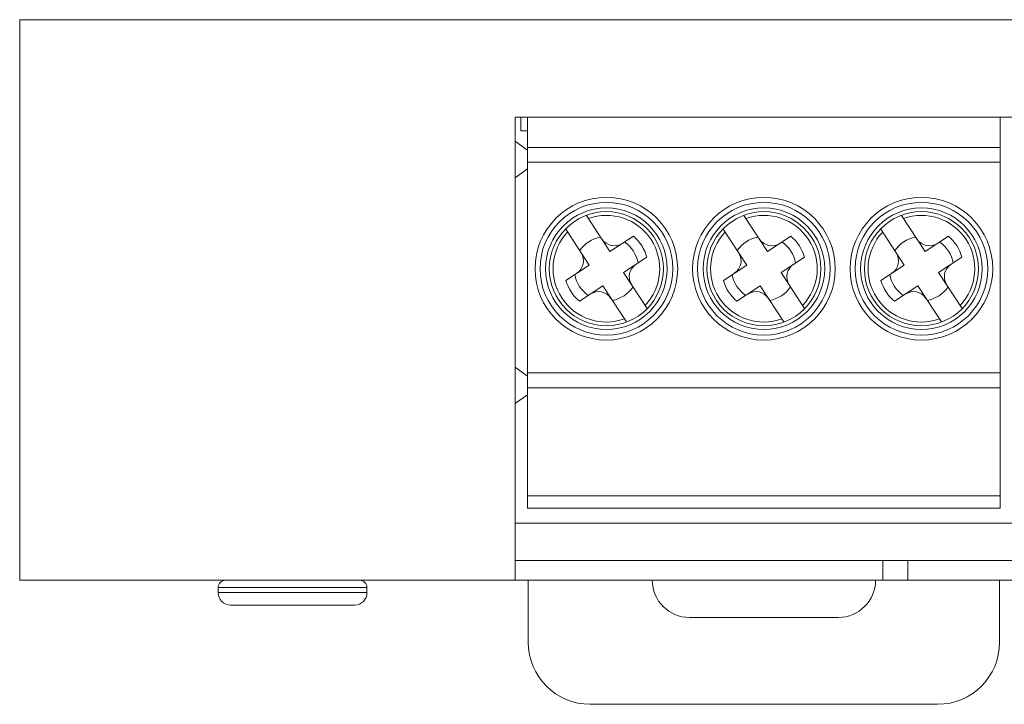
# Model space of a CAD drawing. Header units: inches. Extents: x 13 to 371, y 11 to 179.
# Tile 5 of 19: x 311 to 351, y 27 to 55. Entities that reach past the tile are written whole.
import ezdxf

# ---------------------------------------------------------------- set-up
doc = ezdxf.new("R2010")
doc.units = ezdxf.units.IN
doc.header["$MEASUREMENT"] = 0
doc.layers.add('Dimension', color=2, linetype='Continuous', lineweight=0)

msp = doc.modelspace()

# ---------------------------------------------------------------- linework, layer by layer
at = {"layer": 'Dimension', "color": 0}
for p, q in [((371.367, 54.681), (311.367, 54.681)), ((311.367, 54.681), (311.367, 32.097)), ((331.342, 50.747), (351.392, 50.747)), ((331.342, 32.097), (331.342, 50.747)), ((331.567, 50.747), (331.567, 50.197)), ((331.842, 50.747), (331.842, 34.997)), ((350.892, 50.747), (350.892, 34.997)), ((331.842, 50.197), (331.567, 50.197)), ((331.842, 49.422), (331.348, 49.767)), ((350.892, 49.529), (331.842, 49.529)), ((331.842, 48.935), (350.892, 48.935)), ((331.348, 48.326), (331.842, 48.672)), ((335.163, 45.339), (334.213, 46.792)), ((341.513, 45.339), (340.563, 46.792)), ((346.913, 46.792), (347.863, 45.339)), ((333.377, 46.243), (334.325, 44.792)), ((339.727, 46.243), (340.675, 44.792)), ((346.077, 46.243), (347.025, 44.792)), ((336.104, 45.954), (335.163, 45.339)), ((342.454, 45.954), (341.513, 45.339)), ((347.863, 45.339), (348.804, 45.954)), ((335.709, 44.501), (336.651, 45.117)), ((342.059, 44.501), (343.001, 45.117)), ((348.409, 44.501), (349.351, 45.117)), ((333.384, 44.177), (334.325, 44.792)), ((336.658, 43.05), (335.709, 44.501)), ((339.734, 44.177), (340.675, 44.792)), ((343.008, 43.05), (342.059, 44.501)), ((347.025, 44.792), (346.084, 44.177)), ((348.409, 44.501), (349.358, 43.05)), ((333.931, 43.339), (334.872, 43.955)), ((334.872, 43.955), (335.822, 42.501)), ((340.281, 43.339), (341.222, 43.955)), ((341.222, 43.955), (342.172, 42.501)), ((346.631, 43.339), (347.572, 43.955)), ((347.572, 43.955), (348.522, 42.501)), ((331.842, 40.322), (331.348, 40.667)), ((350.892, 40.447), (331.842, 40.447)), ((331.842, 39.847), (350.892, 39.847)), ((331.348, 39.226), (331.842, 39.572)), ((350.892, 35.497), (331.842, 35.497)), ((331.842, 34.997), (350.892, 34.997)), ((351.392, 34.397), (331.342, 34.397)), ((331.342, 32.897), (351.392, 32.897)), ((346.167, 32.897), (346.167, 32.097)), ((347.167, 32.897), (347.167, 32.097)), ((311.367, 32.097), (371.367, 32.097)), ((319.367, 31.797), (325.367, 31.797)), ((319.367, 31.797), (319.367, 31.597)), ((325.367, 31.797), (325.367, 31.597)), ((331.867, 32.097), (331.867, 29.597)), ((350.867, 29.597), (350.867, 32.097)), ((325.367, 31.597), (319.367, 31.597)), ((324.867, 31.097), (319.867, 31.097)), ((338.367, 30.597), (344.367, 30.597)), ((334.367, 27.097), (348.367, 27.097))]:
    msp.add_line(p, q, dxfattribs=at)
for centre, radius in [((335.017, 44.647), 2.875), ((335.017, 44.647), 2.675), ((341.367, 44.647), 2.875), ((341.367, 44.647), 2.675), ((347.717, 44.647), 2.875), ((347.717, 44.647), 2.675), ((335.017, 44.647), 2.45), ((335.017, 44.647), 2.3), ((341.367, 44.647), 2.45), ((341.367, 44.647), 2.3), ((347.717, 44.647), 2.45), ((347.717, 44.647), 2.3)]:
    msp.add_circle(centre, radius, dxfattribs=at)
for centre, radius, start, end in [((335.017, 44.647), 2.15, 316.6053, 109.7099), ((341.367, 44.647), 2.15, 316.6053, 109.7099), ((347.717, 44.647), 2.15, 316.6053, 109.7099), ((335.017, 44.647), 2.15, 136.6053, 289.7099), ((341.367, 44.647), 2.15, 136.6053, 289.7099), ((347.717, 44.647), 2.15, 136.6053, 289.7099), ((335.017, 44.647), 1.3, 100.5378, 145.7775), ((335.017, 44.647), 1.3, 10.5378, 55.7775), ((335.017, 44.647), 1.7, 16.053, 50.2623), ((341.367, 44.647), 1.3, 100.5378, 145.7775), ((341.367, 44.647), 1.3, 10.5378, 55.7775), ((341.367, 44.647), 1.7, 16.053, 50.2623), ((347.717, 44.647), 1.3, 100.5378, 145.7775), ((347.717, 44.647), 1.3, 10.5378, 55.7775), ((347.717, 44.647), 1.7, 16.053, 50.2623), ((335.017, 44.647), 1.7, 196.053, 230.2623), ((335.017, 44.647), 1.3, 190.5378, 235.7775), ((341.367, 44.647), 1.7, 196.053, 230.2623), ((341.367, 44.647), 1.3, 190.5378, 235.7775), ((347.717, 44.647), 1.7, 196.053, 230.2623), ((347.717, 44.647), 1.3, 190.5378, 235.7775), ((335.017, 44.647), 1.3, 280.5378, 325.7775), ((341.367, 44.647), 1.3, 280.5378, 325.7775), ((347.717, 44.647), 1.3, 280.5378, 325.7775), ((319.667, 31.797), 0.3, 90, 180), ((325.067, 31.797), 0.3, 0, 90), ((338.367, 32.097), 1.5, 180, 270), ((344.367, 32.097), 1.5, 270, 0), ((319.867, 31.597), 0.5, 180, 270), ((324.867, 31.597), 0.5, 270, 0), ((334.367, 29.597), 2.5, 180, 270), ((348.367, 29.597), 2.5, 270, 0)]:
    msp.add_arc(centre, radius, start, end, dxfattribs=at)
for centre, major_axis in [((335.337, 46.169), (-0.502, -0.328)), ((341.687, 46.169), (-0.502, -0.328)), ((348.037, 46.169), (-0.502, -0.328)), ((333.495, 44.966), (0.328, -0.502)), ((339.845, 44.966), (0.328, -0.502)), ((346.195, 44.966), (0.328, -0.502)), ((336.54, 44.327), (-0.328, 0.502)), ((342.89, 44.327), (-0.328, 0.502)), ((349.24, 44.327), (-0.328, 0.502)), ((334.698, 43.124), (0.502, 0.328)), ((341.048, 43.124), (0.502, 0.328)), ((347.398, 43.124), (0.502, 0.328))]:
    msp.add_ellipse(centre, major_axis=major_axis, ratio=1, start_param=0.000001, end_param=1.570795, dxfattribs=at)

doc.saveas('drawing.dxf')
